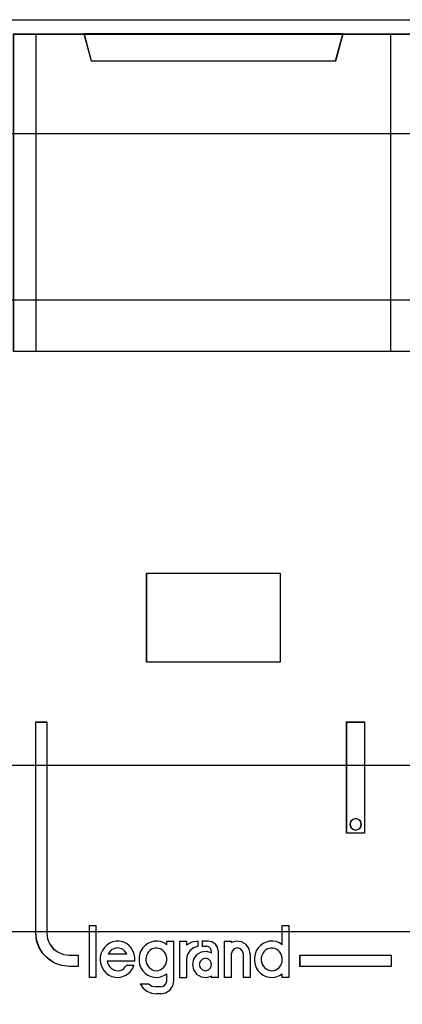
# Model space of a CAD drawing. Extents: x -635870 to -372006, y -44437 to 104716.
# Tile 112 of 246: x -613830 to -613658, y -31597 to -31153. Entities that reach past the tile are written whole.
import ezdxf

# ---------------------------------------------------------------- set-up
doc = ezdxf.new("R2010")
doc.units = 0
doc.header["$MEASUREMENT"] = 0
doc.layers.get('0').update_dxf_attribs({"color": 252})
for name, color, linetype in [('30', 7, 'Continuous'), ('45', 8, 'Continuous'), ('50', 7, 'Continuous')]:
    doc.layers.add(name, color=color, linetype=linetype)

# ---------------------------------------------------------------- blocks, each defined once
blk = doc.blocks.new('*U1037')
at = {"layer": '50', "color": 7}
blk.add_lwpolyline([(509.985212, -137.34823), (834.016113, -137.34823), (834.016113, -183.650891), (509.985212, -183.650891), (509.985212, -137.34823)], dxfattribs=at)
blk = doc.blocks.new('*U1038')
at = {"layer": '30', "color": 7}
blk.add_lwpolyline([(499.9802, -142.47767), (844.087401, -142.47767), (844.087401, -178.455247), (499.9802, -178.455247), (499.9802, -142.47767)], close=True, dxfattribs=at)
for points in [[(499.9802, -142.47767), (844.087401, -142.47767), (844.087401, -178.455247), (499.9802, -178.455247), (499.9802, -142.47767)], [(499.9802, -149.974543), (844.087401, -149.974543), (844.087401, -170.958374), (499.9802, -170.958374), (499.9802, -149.974543)]]:
    blk.add_lwpolyline(points, dxfattribs=at)
blk = doc.blocks.new('*U1042')
at = {"layer": '45', "color": 7}
for points in [[(626.988712, -137.991727), (645.010459, -137.991727), (645.010459, -152.304903), (626.988712, -152.304903), (626.988712, -137.991727)], [(626.994014, -137.997023), (645.005157, -137.997023), (645.005157, -152.299607), (626.994014, -152.299607), (626.994014, -137.997023)], [(630.162003, -137.991727), (630.484125, -139.201925), (630.484125, -139.201925), (641.506539, -139.201925), (641.506539, -139.201925), (641.834517, -137.991727), (630.162003, -137.991727)], [(630.167305, -137.997023), (630.489134, -139.196629), (641.501535, -139.196629), (641.829215, -137.997023), (630.167305, -137.997023)], [(632.985357, -162.28308), (639.00321, -162.28308), (639.00321, -166.300303), (632.985357, -166.300303), (632.985357, -162.28308)], [(632.990659, -162.288376), (638.997908, -162.288376), (638.997908, -166.295006), (632.990659, -166.295006), (632.990659, -162.288376)], [(627.990804, -168.996105), (628.494485, -168.996105), (628.494485, -178.507793), (628.523769, -178.765023), (628.62919, -179.004715), (628.781466, -179.215177), (628.992309, -179.367177), (629.232436, -179.472407), (629.490133, -179.501638), (629.894248, -179.501638), (629.894248, -180.004407), (629.490133, -180.004407), (629.162155, -179.963484), (628.840033, -179.858253), (628.558909, -179.671177), (628.312926, -179.425638), (628.137223, -179.139177), (628.031801, -178.835177), (627.990804, -178.507793), (627.990804, -168.996105)], [(641.996231, -168.990809), (642.804797, -168.990809), (642.804797, -168.990809), (642.804797, -174.006379), (642.804797, -174.006379), (641.996231, -174.006379), (641.996231, -174.006379), (641.996231, -168.990809), (641.996231, -168.990809)], [(642.001533, -168.996105), (642.799495, -168.996105), (642.799495, -174.001082), (642.001533, -174.001082), (642.001533, -168.996105)], [(642.653688, -173.602538), (642.624214, -173.473149), (642.524005, -173.384929), (642.406112, -173.349641), (642.27643, -173.384929), (642.182115, -173.473149), (642.152642, -173.602538), (642.182115, -173.726046), (642.27643, -173.820147), (642.406112, -173.855435), (642.524005, -173.820147), (642.624214, -173.726046), (642.653688, -173.602538)], [(633.41981, -180.203017), (633.514781, -180.191162), (633.591944, -180.161525), (633.675044, -180.120032), (633.746271, -180.054829), (633.805628, -179.983699), (633.847177, -179.900714), (633.876856, -179.811801), (633.894663, -179.711034), (633.888727, -179.616193), (633.864984, -179.521353), (633.829371, -179.43244), (633.781885, -179.355383), (633.716593, -179.29018), (633.633494, -179.230905), (633.550395, -179.19534), (633.46136, -179.183485), (633.372325, -179.183485), (633.289226, -179.19534), (633.200191, -179.230905), (633.128963, -179.29018), (633.063671, -179.355383), (633.016186, -179.43244), (632.974636, -179.521353), (632.956829, -179.616193), (632.950894, -179.711034), (632.962765, -179.811801), (632.986508, -179.900714), (633.039929, -179.983699), (633.093349, -180.054829), (633.170513, -180.120032), (633.241741, -180.161525), (633.330776, -180.191162), (633.41981, -180.203017)], [(638.627401, -180.203017), (638.716496, -180.191162), (638.799651, -180.161525), (638.882806, -180.120032), (638.954082, -180.054829), (639.013479, -179.983699), (639.049117, -179.900714), (639.084755, -179.811801), (639.090694, -179.711034), (639.090694, -179.616193), (639.066936, -179.521353), (639.037237, -179.43244), (638.977841, -179.355383), (638.912505, -179.29018), (638.841229, -179.230905), (638.758073, -179.19534), (638.668978, -179.183485), (638.579883, -179.183485), (638.484849, -179.19534), (638.407633, -179.230905), (638.330417, -179.29018), (638.265081, -179.355383), (638.217564, -179.43244), (638.175986, -179.521353), (638.152227, -179.616193), (638.152227, -179.711034), (638.158167, -179.811801), (638.193805, -179.900714), (638.235383, -179.983699), (638.300719, -180.054829), (638.366055, -180.120032), (638.449211, -180.161525), (638.538306, -180.191162), (638.627401, -180.203017)], [(635.906799, -179.920991), (635.876831, -179.782978), (635.768946, -179.680968), (635.637085, -179.638964), (635.499231, -179.680968), (635.391346, -179.782978), (635.355384, -179.920991), (635.391346, -180.059004), (635.499231, -180.161013), (635.637085, -180.203017), (635.768946, -180.161013), (635.876831, -180.059004), (635.906799, -179.920991)]]:
    blk.add_lwpolyline(points, close=True, dxfattribs=at)
at = {"layer": '45', "color": 4}
for points in [[(627.985502, -137.991727), (627.985502, -152.304903)], [(643.98981, -152.304903), (643.98981, -137.991727)]]:
    blk.add_lwpolyline(points, dxfattribs=at)
at = {"layer": '45', "color": 1}
for points in [[(627.985502, -168.990809), (628.491989, -168.990809), (628.491989, -168.990809), (628.491989, -178.511649), (628.491989, -178.511649), (628.521436, -178.769127), (628.627445, -179.00905), (628.780568, -179.219714), (628.992586, -179.37186), (629.234051, -179.477192), (629.493183, -179.506451), (629.493183, -179.506451), (629.899551, -179.506451), (629.899551, -179.506451), (629.899551, -180.009703), (629.899551, -180.009703), (629.493183, -180.009703), (629.493183, -180.009703), (629.163378, -179.968741), (628.839462, -179.863409), (628.556772, -179.676152), (628.309418, -179.430378), (628.132737, -179.143641), (628.026728, -178.839348), (627.985502, -178.511649), (627.985502, -178.511649), (627.985502, -168.990809), (627.985502, -168.990809)], [(639.888656, -179.493317), (644.003065, -179.493317), (644.003065, -179.493317), (644.003065, -180.009703), (644.003065, -180.009703), (639.888656, -180.009703), (639.888656, -180.009703), (639.888656, -179.493317), (639.888656, -179.493317)], [(639.89661, -179.498613), (643.997763, -179.498613), (643.997763, -180.004407), (639.89661, -180.004407), (639.89661, -179.498613)]]:
    blk.add_lwpolyline(points, close=True, dxfattribs=at)
at = {"layer": '45', "color": 255}
blk.add_lwpolyline([(642.65899, -173.602538), (642.628893, -173.470439), (642.526563, -173.380372), (642.406174, -173.344345), (642.273747, -173.380372), (642.177437, -173.470439), (642.14734, -173.602538), (642.177437, -173.728632), (642.273747, -173.824704), (642.406174, -173.860731), (642.526563, -173.824704), (642.628893, -173.728632), (642.65899, -173.602538)], close=True, dxfattribs=at)
at = {"layer": '45', "color": 7}
for points in [[(630.389992, -178.166601), (630.389992, -180.504905)], [(630.389992, -178.166601), (630.713419, -178.166601)], [(630.700164, -178.166601), (630.700164, -180.504905)], [(639.077439, -178.166601), (639.077439, -179.037837)], [(639.077439, -178.166601), (639.406168, -178.166601)], [(639.392913, -178.166601), (639.392913, -180.504905)], [(632.45515, -179.769047), (632.45515, -179.604215), (632.419736, -179.451156), (632.366615, -179.298098), (632.283983, -179.168587), (632.177741, -179.056736), (632.047891, -178.962547), (631.912138, -178.897791), (631.752775, -178.868357), (631.61112, -178.868357), (631.451758, -178.897791), (631.316004, -178.95666), (631.186154, -179.044963), (631.079912, -179.150926), (630.991377, -179.292211), (630.926452, -179.433496), (630.891038, -179.592441), (630.891038, -179.751386), (630.92055, -179.904445), (630.973671, -180.051616), (631.056303, -180.187014), (631.162544, -180.304751), (631.286493, -180.398941), (631.422246, -180.463697), (631.569804, -180.499018), (631.723264, -180.504905), (631.870821, -180.481357), (632.012477, -180.422489), (632.142328, -180.34596), (632.260374, -180.239996), (632.348908, -180.110485), (632.413834, -179.963313)], [(632.091958, -179.458891), (632.050369, -179.38587), (631.985014, -179.306764), (631.919659, -179.251998), (631.848363, -179.209403), (631.753302, -179.185063), (631.676065, -179.172892), (631.592886, -179.185063), (631.503766, -179.209403), (631.426529, -179.251998), (631.361174, -179.306764), (631.29582, -179.38587), (631.25423, -179.458891)], [(633.894663, -179.027302), (633.764537, -178.950773), (633.616667, -178.891904), (633.474711, -178.868357), (633.326841, -178.874244), (633.17897, -178.909565), (633.04293, -178.97432), (632.912804, -179.062623), (632.812252, -179.174474), (632.72353, -179.303985), (632.664382, -179.451156), (632.640722, -179.604215), (632.640722, -179.769047), (632.664382, -179.922105), (632.72353, -180.069277), (632.812252, -180.198788), (632.912804, -180.310638), (633.04293, -180.398941), (633.17897, -180.463697), (633.326841, -180.499018), (633.474711, -180.504905), (633.616667, -180.481357), (633.764537, -180.422489), (633.894663, -180.34596)], [(633.881408, -178.868357), (633.881408, -179.037837)], [(633.881408, -178.868357), (634.204834, -178.868357)], [(634.191579, -178.868357), (634.191579, -180.669089)], [(634.461985, -178.868357), (634.461985, -180.504905)], [(634.461985, -178.868357), (634.790713, -178.868357)], [(635.305014, -178.868357), (635.023251, -178.912227), (634.777458, -179.056374)], [(634.777458, -178.868357), (634.777458, -179.056374)], [(635.305014, -179.101393), (635.101186, -179.167302), (634.927332, -179.29912), (634.813428, -179.478872), (634.777458, -179.694575)], [(635.291759, -178.868357), (635.291759, -179.114633)], [(635.485285, -178.868357), (635.485285, -179.114633)], [(635.75569, -178.868357), (635.485285, -178.868357)], [(635.485285, -179.101393), (635.67881, -179.101393)], [(635.906799, -179.347669), (635.875871, -179.218374), (635.78927, -179.132177), (635.665555, -179.101393)], [(636.222273, -179.347669), (636.180287, -179.155944), (636.08432, -179.006159), (635.928372, -178.898314), (635.742435, -178.868357)], [(636.484725, -178.868357), (636.484725, -180.504905)], [(636.484725, -178.868357), (636.80285, -178.868357)], [(637.656484, -179.458891), (637.608983, -179.220291), (637.472418, -179.023447), (637.264602, -178.898182), (637.021161, -178.868357), (636.789595, -178.933972)], [(636.789595, -178.868357), (636.789595, -178.945153)], [(637.351614, -179.458891), (637.309762, -179.318934), (637.214099, -179.215488), (637.070605, -179.172892), (636.933089, -179.215488), (636.831447, -179.318934), (636.789595, -179.458891)], [(639.090694, -179.027302), (638.972281, -178.950773), (638.824265, -178.891904), (638.676249, -178.868357), (638.522312, -178.874244), (638.374296, -178.909565), (638.238121, -178.97432), (638.113787, -179.062623), (638.007216, -179.174474), (637.924327, -179.303985), (637.871041, -179.451156), (637.847358, -179.604215), (637.847358, -179.769047), (637.871041, -179.922105), (637.924327, -180.069277), (638.007216, -180.198788), (638.113787, -180.310638), (638.238121, -180.398941), (638.374296, -180.463697), (638.522312, -180.499018), (638.676249, -180.504905), (638.824265, -180.481357), (638.972281, -180.422489), (639.090694, -180.34596)], [(631.25423, -179.44565), (632.091958, -179.44565)], [(634.461985, -180.504905), (634.790713, -180.504905), (634.790713, -179.681335)], [(635.906799, -179.399455), (635.681004, -179.334429), (635.443325, -179.363986), (635.229414, -179.488128), (635.092748, -179.683207), (635.045213, -179.919667), (635.092748, -180.156127), (635.229414, -180.351206), (635.443325, -180.475347), (635.681004, -180.504905), (635.906799, -180.439878)], [(635.893544, -179.334429), (635.893544, -179.413873)], [(636.209018, -179.334429), (636.209018, -180.504905)], [(636.789595, -179.44565), (636.789595, -180.504905)], [(637.338359, -179.44565), (637.338359, -180.504905)], [(637.643228, -179.44565), (637.643228, -180.504905)], [(631.209163, -179.760779), (632.45515, -179.760779)], [(631.209163, -179.760779), (631.226975, -179.85165), (631.268539, -179.942521), (631.316039, -180.015217), (631.381353, -180.081856), (631.452604, -180.136379), (631.53573, -180.178785), (631.618857, -180.190901), (631.707921, -180.203017), (631.796985, -180.184843), (631.880111, -180.154553), (631.951362, -180.10003), (632.016676, -180.033392), (632.076052, -179.960695)], [(632.062796, -179.954093), (632.415384, -179.954093)], [(630.389992, -180.491664), (630.713419, -180.491664)], [(633.881408, -180.335424), (633.881408, -180.669089)], [(635.893544, -180.428109), (635.893544, -180.504905)], [(635.893544, -180.491664), (636.222273, -180.491664)], [(636.484725, -180.491664), (636.80285, -180.491664)], [(637.338359, -180.491664), (637.656484, -180.491664)], [(639.077439, -180.335424), (639.077439, -180.504905)], [(639.077439, -180.491664), (639.406168, -180.491664)], [(632.688441, -180.785607), (632.813703, -180.972181), (632.992648, -181.122643), (633.201417, -181.21292), (633.42808, -181.249031)], [(632.688441, -180.785607), (633.080794, -180.785607)], [(633.067539, -180.785607), (633.238643, -180.899592), (633.42808, -180.931255)], [(633.414825, -180.918014), (633.618955, -180.918014)], [(633.6057, -181.249031), (633.839362, -181.201097), (634.031085, -181.075271), (634.162895, -180.877543), (634.204834, -180.655849)], [(633.6057, -180.931255), (633.753255, -180.900654), (633.851626, -180.790492), (633.894663, -180.655849)], [(633.618955, -181.23579), (633.414825, -181.23579)]]:
    blk.add_lwpolyline(points, dxfattribs=at)

msp = doc.modelspace()

# ---------------------------------------------------------------- block references
at = {"xscale": 10, "yscale": 10, "zscale": 10}
for name in ['*U1038', '*U1037', '*U1042']:
    msp.add_blockref(name, (-620103.09, -29779.66), dxfattribs=at)

doc.saveas('drawing.dxf')
